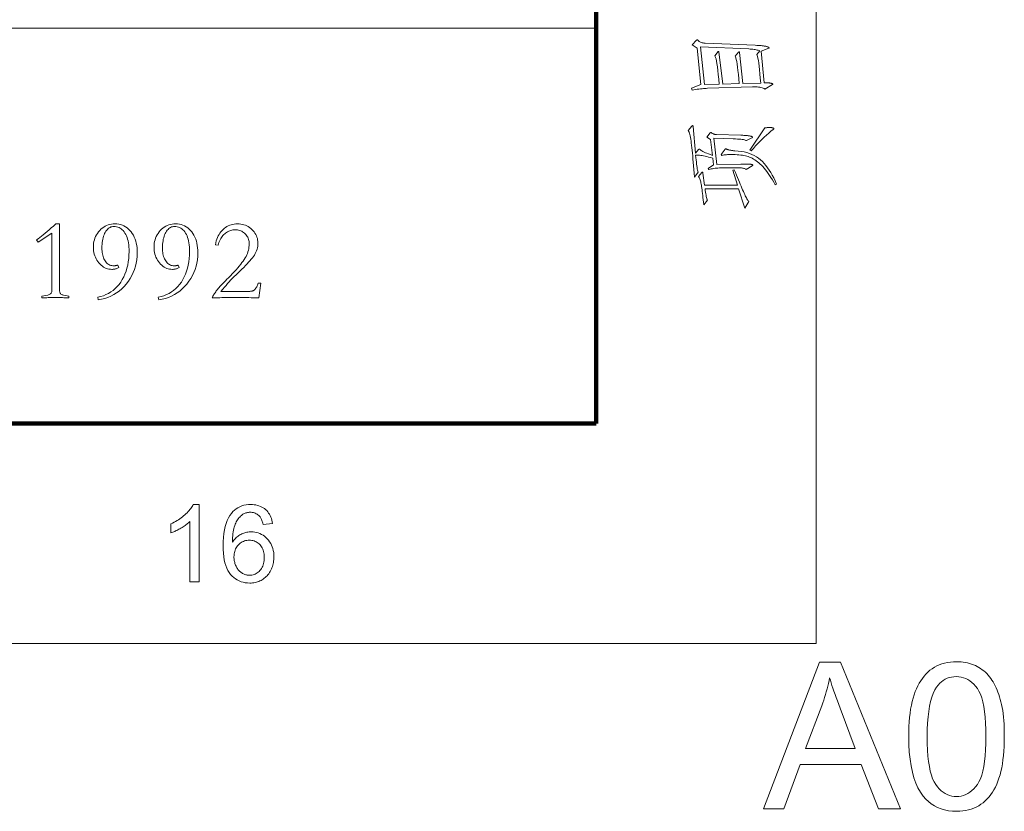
# Model space of a CAD drawing. Extents: x 0 to 1189, y 0 to 841.
# Tile 118 of 129: x 1143 to 1188, y 2 to 38. Entities that reach past the tile are written whole.
import ezdxf

# ---------------------------------------------------------------- set-up
doc = ezdxf.new("R2010")
doc.units = 0

msp = doc.modelspace()

# ---------------------------------------------------------------- linework, layer by layer
at = {"color": 7, "lineweight": 13}
for p, q in [((1179, 10), (1179, 831)), ((1169, 38), (1064, 38)), ((10, 10), (1179, 10))]:
    msp.add_line(p, q, dxfattribs=at)
at = {"color": 7, "lineweight": 100}
for p, q in [((1169, 20), (1169, 821)), ((20, 20), (1169, 20))]:
    msp.add_line(p, q, dxfattribs=at)
at = {"color": 7, "lineweight": 13}
for points in [[(1173.359, 37.234), (1173.563, 37.446), (1173.566, 37.45), (1173.57, 37.453), (1173.573, 37.456), (1173.576, 37.458), (1173.579, 37.46), (1173.582, 37.462), (1173.585, 37.463), (1173.587, 37.464), (1173.59, 37.464), (1173.592, 37.465), (1173.594, 37.464), (1173.597, 37.464), (1173.599, 37.463), (1173.601, 37.462), (1173.603, 37.461), (1173.605, 37.46), (1173.607, 37.458), (1173.609, 37.456), (1173.611, 37.454), (1173.612, 37.451), (1173.632, 37.427), (1173.655, 37.405), (1173.68, 37.386), (1173.709, 37.368), (1173.74, 37.354), (1173.775, 37.341), (1173.812, 37.331), (1173.853, 37.324), (1173.896, 37.318), (1173.943, 37.315), (1176.219, 37.216), (1176.296, 37.212), (1176.367, 37.208), (1176.433, 37.203), (1176.493, 37.198), (1176.547, 37.193), (1176.596, 37.187), (1176.64, 37.181), (1176.678, 37.175), (1176.71, 37.168), (1176.737, 37.161), (1176.76, 37.154), (1176.78, 37.147), (1176.798, 37.14), (1176.814, 37.134), (1176.827, 37.127), (1176.838, 37.121), (1176.846, 37.115), (1176.852, 37.109), (1176.856, 37.104), (1176.857, 37.098), (1176.857, 37.096), (1176.856, 37.094), (1176.855, 37.093), (1176.854, 37.091), (1176.852, 37.089), (1176.85, 37.087), (1176.848, 37.085), (1176.845, 37.084), (1176.842, 37.082), (1176.839, 37.08), (1176.499, 36.94), (1176.63, 35.501), (1176.673, 35.502), (1176.712, 35.503), (1176.75, 35.504), (1176.784, 35.503), (1176.817, 35.502), (1176.846, 35.501), (1176.874, 35.499), (1176.898, 35.496), (1176.921, 35.493), (1176.941, 35.489), (1176.958, 35.485), (1176.974, 35.481), (1176.988, 35.478), (1177, 35.474), (1177.01, 35.47), (1177.018, 35.467), (1177.025, 35.463), (1177.03, 35.46), (1177.032, 35.456), (1177.033, 35.453), (1177.033, 35.45), (1177.033, 35.447), (1177.032, 35.444), (1177.031, 35.442), (1177.03, 35.439), (1177.028, 35.437), (1177.027, 35.434), (1177.025, 35.432), (1177.022, 35.43), (1177.02, 35.428), (1176.667, 35.22), (1176.628, 35.242), (1176.586, 35.26), (1176.539, 35.277), (1176.489, 35.29), (1176.434, 35.302), (1176.375, 35.31), (1176.311, 35.317), (1176.244, 35.32), (1176.172, 35.321), (1176.097, 35.32), (1174.056, 35.256), (1173.998, 35.254), (1173.937, 35.25), (1173.873, 35.246), (1173.807, 35.24), (1173.738, 35.233), (1173.667, 35.224), (1173.593, 35.215), (1173.516, 35.204), (1173.437, 35.192), (1173.354, 35.179), (1173.332, 35.256), (1173.757, 35.424), (1173.581, 37.08)], [(1173.735, 37.139), (1173.916, 35.424), (1174.59, 35.442), (1174.568, 35.676), (1174.546, 35.886), (1174.524, 36.073), (1174.504, 36.238), (1174.484, 36.379), (1174.464, 36.496), (1174.445, 36.591), (1174.426, 36.663), (1174.408, 36.711), (1174.391, 36.736), (1174.54, 36.931), (1174.542, 36.932), (1174.544, 36.934), (1174.546, 36.935), (1174.548, 36.936), (1174.55, 36.937), (1174.552, 36.938), (1174.554, 36.939), (1174.556, 36.939), (1174.558, 36.94), (1174.56, 36.94), (1174.563, 36.939), (1174.565, 36.939), (1174.567, 36.938), (1174.568, 36.937), (1174.57, 36.935), (1174.572, 36.933), (1174.573, 36.931), (1174.574, 36.928), (1174.575, 36.925), (1174.576, 36.922), (1174.748, 35.446), (1175.504, 35.469), (1175.482, 35.69), (1175.461, 35.89), (1175.441, 36.068), (1175.421, 36.224), (1175.402, 36.359), (1175.383, 36.473), (1175.365, 36.565), (1175.347, 36.636), (1175.33, 36.686), (1175.314, 36.713), (1175.472, 36.899), (1175.475, 36.902), (1175.478, 36.905), (1175.48, 36.908), (1175.483, 36.911), (1175.485, 36.913), (1175.488, 36.914), (1175.49, 36.915), (1175.492, 36.916), (1175.495, 36.917), (1175.497, 36.917), (1175.499, 36.917), (1175.501, 36.916), (1175.503, 36.915), (1175.505, 36.913), (1175.507, 36.91), (1175.508, 36.907), (1175.51, 36.904), (1175.511, 36.9), (1175.512, 36.895), (1175.513, 36.89), (1175.662, 35.474), (1176.477, 35.496), (1176.459, 35.72), (1176.441, 35.923), (1176.423, 36.105), (1176.405, 36.266), (1176.387, 36.406), (1176.37, 36.525), (1176.352, 36.623), (1176.335, 36.699), (1176.318, 36.755), (1176.3, 36.79), (1176.436, 36.958), (1176.401, 36.973), (1176.362, 36.986), (1176.32, 36.998), (1176.275, 37.009), (1176.226, 37.019), (1176.173, 37.027), (1176.117, 37.034), (1176.058, 37.04), (1175.995, 37.045), (1175.929, 37.048)], [(1173.345, 33.532), (1173.351, 33.538), (1173.356, 33.544), (1173.36, 33.549), (1173.365, 33.553), (1173.369, 33.556), (1173.372, 33.559), (1173.376, 33.561), (1173.379, 33.563), (1173.381, 33.564), (1173.384, 33.564), (1173.386, 33.564), (1173.388, 33.562), (1173.39, 33.56), (1173.392, 33.558), (1173.394, 33.554), (1173.395, 33.549), (1173.396, 33.544), (1173.398, 33.538), (1173.399, 33.531), (1173.4, 33.523), (1173.508, 32.311), (1173.649, 32.469), (1173.653, 32.473), (1173.657, 32.477), (1173.661, 32.481), (1173.665, 32.484), (1173.668, 32.486), (1173.672, 32.488), (1173.675, 32.49), (1173.678, 32.491), (1173.68, 32.491), (1173.683, 32.492), (1173.685, 32.492), (1173.687, 32.491), (1173.69, 32.49), (1173.693, 32.489), (1173.696, 32.487), (1173.699, 32.485), (1173.702, 32.483), (1173.705, 32.48), (1173.708, 32.477), (1173.712, 32.474), (1173.734, 32.452), (1173.764, 32.43), (1173.801, 32.406), (1173.847, 32.381), (1173.9, 32.355), (1173.961, 32.328), (1174.029, 32.299), (1174.106, 32.269), (1174.19, 32.239), (1174.282, 32.207), (1174.196, 32.931), (1174.029, 33.035), (1174.178, 33.225), (1174.181, 33.229), (1174.183, 33.233), (1174.186, 33.236), (1174.189, 33.239), (1174.192, 33.242), (1174.194, 33.244), (1174.197, 33.245), (1174.2, 33.246), (1174.203, 33.247), (1174.205, 33.247), (1174.208, 33.247), (1174.211, 33.247), (1174.214, 33.246), (1174.217, 33.245), (1174.22, 33.244), (1174.223, 33.242), (1174.226, 33.241), (1174.23, 33.239), (1174.233, 33.236), (1174.237, 33.234), (1174.257, 33.219), (1174.278, 33.206), (1174.3, 33.194), (1174.322, 33.184), (1174.345, 33.175), (1174.369, 33.168), (1174.394, 33.162), (1174.419, 33.157), (1174.445, 33.154), (1174.472, 33.152), (1175.576, 33.121), (1175.624, 33.12), (1175.67, 33.118), (1175.714, 33.116), (1175.755, 33.113), (1175.795, 33.11), (1175.833, 33.107), (1175.868, 33.103), (1175.902, 33.099), (1175.934, 33.094), (1175.963, 33.089), (1175.99, 33.084), (1176.014, 33.078), (1176.036, 33.073), (1176.054, 33.068), (1176.07, 33.064), (1176.083, 33.059), (1176.093, 33.054), (1176.1, 33.05), (1176.104, 33.046), (1176.106, 33.041), (1176.105, 33.037), (1176.104, 33.033), (1176.102, 33.029), (1176.1, 33.026), (1176.097, 33.022), (1176.093, 33.018), (1176.088, 33.014), (1176.083, 33.01), (1176.076, 33.007), (1176.069, 33.003), (1175.83, 32.876), (1175.807, 32.889), (1175.775, 32.901), (1175.736, 32.912), (1175.688, 32.922), (1175.632, 32.931), (1175.567, 32.938), (1175.495, 32.945), (1175.414, 32.95), (1175.325, 32.955), (1175.228, 32.958), (1174.341, 32.985), (1174.477, 31.79), (1175.576, 31.808), (1175.651, 31.809), (1175.719, 31.809), (1175.782, 31.809), (1175.838, 31.809), (1175.887, 31.808), (1175.931, 31.807), (1175.968, 31.805), (1175.999, 31.803), (1176.024, 31.8), (1176.042, 31.797), (1176.057, 31.794), (1176.07, 31.791), (1176.082, 31.788), (1176.092, 31.784), (1176.1, 31.781), (1176.107, 31.778), (1176.112, 31.775), (1176.116, 31.772), (1176.118, 31.769), (1176.119, 31.765), (1176.119, 31.762), (1176.118, 31.759), (1176.116, 31.755), (1176.113, 31.752), (1176.11, 31.748), (1176.106, 31.744), (1176.101, 31.74), (1176.096, 31.736), (1176.09, 31.731), (1176.083, 31.727), (1175.816, 31.56), (1175.796, 31.575), (1175.773, 31.589), (1175.746, 31.601), (1175.716, 31.612), (1175.683, 31.621), (1175.646, 31.628), (1175.605, 31.634), (1175.561, 31.638), (1175.514, 31.64), (1175.463, 31.641), (1174.73, 31.637), (1174.663, 31.636), (1174.597, 31.633), (1174.532, 31.63), (1174.469, 31.624), (1174.406, 31.617), (1174.346, 31.609), (1174.286, 31.599), (1174.228, 31.587), (1174.171, 31.574), (1174.115, 31.56), (1174.088, 31.609), (1174.332, 31.772), (1174.296, 32.08), (1174.199, 32.106), (1174.109, 32.129), (1174.025, 32.149), (1173.948, 32.167), (1173.876, 32.182), (1173.811, 32.194), (1173.752, 32.203), (1173.699, 32.21), (1173.653, 32.214), (1173.612, 32.216), (1173.603, 32.216), (1173.593, 32.216), (1173.583, 32.215), (1173.573, 32.215), (1173.564, 32.215), (1173.554, 32.214), (1173.545, 32.213), (1173.536, 32.213), (1173.526, 32.212), (1173.517, 32.211), (1173.528, 32.1), (1173.539, 31.996), (1173.55, 31.9), (1173.561, 31.812), (1173.572, 31.73), (1173.583, 31.657), (1173.593, 31.591), (1173.604, 31.532), (1173.615, 31.481), (1173.626, 31.437), (1173.468, 31.216), (1173.452, 31.396), (1173.438, 31.569), (1173.423, 31.734), (1173.409, 31.89), (1173.395, 32.039), (1173.382, 32.18), (1173.369, 32.313), (1173.356, 32.438), (1173.344, 32.555), (1173.332, 32.664), (1173.32, 32.765), (1173.307, 32.859), (1173.294, 32.945), (1173.28, 33.023), (1173.265, 33.095), (1173.25, 33.158), (1173.234, 33.214), (1173.218, 33.263), (1173.2, 33.304), (1173.183, 33.338)], [(1176.667, 33.456), (1176.693, 33.459), (1176.717, 33.462), (1176.741, 33.465), (1176.765, 33.467), (1176.787, 33.469), (1176.808, 33.471), (1176.828, 33.472), (1176.848, 33.473), (1176.866, 33.473), (1176.884, 33.474), (1176.901, 33.473), (1176.917, 33.473), (1176.933, 33.472), (1176.948, 33.471), (1176.962, 33.469), (1176.976, 33.467), (1176.989, 33.465), (1177.001, 33.462), (1177.013, 33.459), (1177.024, 33.456), (1177.035, 33.452), (1177.044, 33.448), (1177.052, 33.445), (1177.059, 33.441), (1177.065, 33.438), (1177.07, 33.435), (1177.074, 33.431), (1177.076, 33.428), (1177.078, 33.425), (1177.078, 33.422), (1177.078, 33.418), (1177.077, 33.415), (1177.076, 33.411), (1177.073, 33.408), (1177.071, 33.404), (1177.067, 33.4), (1177.063, 33.396), (1177.058, 33.392), (1177.053, 33.388), (1177.047, 33.383), (1176.943, 33.303), (1176.84, 33.219), (1176.738, 33.132), (1176.637, 33.04), (1176.537, 32.944), (1176.437, 32.844), (1176.338, 32.741), (1176.24, 32.633), (1176.143, 32.521), (1176.047, 32.406), (1175.988, 32.446)], [(1174.676, 32.243), (1174.857, 32.483), (1174.86, 32.487), (1174.864, 32.491), (1174.867, 32.494), (1174.87, 32.497), (1174.873, 32.5), (1174.876, 32.502), (1174.879, 32.503), (1174.881, 32.504), (1174.884, 32.505), (1174.886, 32.505), (1174.888, 32.505), (1174.891, 32.505), (1174.893, 32.504), (1174.896, 32.504), (1174.898, 32.503), (1174.901, 32.502), (1174.903, 32.501), (1174.906, 32.499), (1174.908, 32.498), (1174.911, 32.496), (1174.922, 32.491), (1174.934, 32.485), (1174.947, 32.48), (1174.961, 32.475), (1174.977, 32.47), (1174.994, 32.464), (1175.013, 32.459), (1175.033, 32.454), (1175.054, 32.449), (1175.076, 32.444), (1175.099, 32.439), (1175.122, 32.435), (1175.145, 32.431), (1175.167, 32.428), (1175.19, 32.424), (1175.212, 32.422), (1175.234, 32.419), (1175.256, 32.417), (1175.278, 32.416), (1175.3, 32.415), (1175.446, 32.403), (1175.586, 32.385), (1175.719, 32.36), (1175.845, 32.329), (1175.965, 32.291), (1176.079, 32.246), (1176.186, 32.195), (1176.286, 32.137), (1176.38, 32.072), (1176.468, 32.001), (1176.551, 31.923), (1176.631, 31.837), (1176.71, 31.745), (1176.786, 31.645), (1176.859, 31.539), (1176.93, 31.425), (1176.999, 31.304), (1177.066, 31.176), (1177.13, 31.041), (1177.192, 30.899), (1177.133, 30.867), (1177.07, 30.982), (1177.007, 31.091), (1176.944, 31.194), (1176.882, 31.292), (1176.82, 31.383), (1176.758, 31.469), (1176.697, 31.549), (1176.636, 31.623), (1176.575, 31.692), (1176.515, 31.754), (1176.455, 31.812), (1176.395, 31.865), (1176.335, 31.915), (1176.274, 31.96), (1176.214, 32.002), (1176.154, 32.039), (1176.094, 32.072), (1176.034, 32.102), (1175.974, 32.127), (1175.913, 32.148), (1175.851, 32.166), (1175.786, 32.182), (1175.716, 32.196), (1175.643, 32.209), (1175.566, 32.219), (1175.485, 32.228), (1175.4, 32.234), (1175.312, 32.239), (1175.22, 32.242), (1175.124, 32.243), (1175.071, 32.242), (1175.02, 32.241), (1174.973, 32.24), (1174.927, 32.237), (1174.885, 32.234), (1174.845, 32.23), (1174.808, 32.225), (1174.773, 32.22), (1174.741, 32.214), (1174.712, 32.207)], [(1175.273, 31.555), (1175.324, 31.43), (1175.372, 31.311), (1175.419, 31.197), (1175.463, 31.09), (1175.505, 30.987), (1175.546, 30.89), (1175.584, 30.799), (1175.621, 30.714), (1175.655, 30.634), (1175.687, 30.56), (1175.718, 30.491), (1175.747, 30.427), (1175.775, 30.369), (1175.802, 30.316), (1175.827, 30.269), (1175.851, 30.227), (1175.874, 30.19), (1175.895, 30.158), (1175.915, 30.132), (1175.934, 30.112), (1175.748, 29.804), (1175.472, 30.682), (1173.943, 30.682), (1173.955, 30.6), (1173.967, 30.525), (1173.979, 30.457), (1173.99, 30.395), (1174.002, 30.34), (1174.012, 30.292), (1174.023, 30.25), (1174.032, 30.216), (1174.042, 30.187), (1174.051, 30.166), (1173.884, 29.953), (1173.872, 30.069), (1173.861, 30.179), (1173.85, 30.282), (1173.839, 30.38), (1173.828, 30.472), (1173.818, 30.559), (1173.808, 30.639), (1173.798, 30.713), (1173.789, 30.782), (1173.78, 30.845), (1173.77, 30.902), (1173.76, 30.956), (1173.75, 31.006), (1173.738, 31.052), (1173.726, 31.094), (1173.713, 31.131), (1173.699, 31.165), (1173.684, 31.195), (1173.669, 31.221), (1173.653, 31.243), (1173.793, 31.419), (1173.797, 31.424), (1173.801, 31.429), (1173.804, 31.433), (1173.807, 31.437), (1173.81, 31.44), (1173.813, 31.442), (1173.817, 31.444), (1173.819, 31.445), (1173.822, 31.446), (1173.825, 31.446), (1173.828, 31.446), (1173.83, 31.445), (1173.832, 31.442), (1173.834, 31.439), (1173.836, 31.435), (1173.838, 31.43), (1173.84, 31.424), (1173.841, 31.417), (1173.842, 31.41), (1173.843, 31.401), (1173.92, 30.845), (1175.422, 30.845), (1175.205, 31.532)], [(1145.016, 25.719), (1144.96, 25.722), (1144.903, 25.725), (1144.845, 25.727), (1144.785, 25.729), (1144.724, 25.731), (1144.661, 25.732), (1144.598, 25.733), (1144.532, 25.734), (1144.466, 25.735), (1144.398, 25.735), (1144.33, 25.735), (1144.263, 25.734), (1144.198, 25.733), (1144.134, 25.732), (1144.072, 25.731), (1144.011, 25.729), (1143.951, 25.727), (1143.893, 25.725), (1143.836, 25.722), (1143.78, 25.719), (1143.78, 25.803), (1144.055, 25.851), (1144.09, 25.86), (1144.121, 25.871), (1144.149, 25.885), (1144.173, 25.902), (1144.193, 25.921), (1144.21, 25.943), (1144.223, 25.967), (1144.232, 25.995), (1144.238, 26.024), (1144.24, 26.057), (1144.24, 28.665), (1143.611, 28.258), (1143.537, 28.358), (1143.612, 28.408), (1143.689, 28.464), (1143.769, 28.524), (1143.852, 28.589), (1143.939, 28.659), (1144.028, 28.735), (1144.12, 28.815), (1144.215, 28.901), (1144.313, 28.991), (1144.414, 29.087), (1144.588, 29.087), (1144.588, 26.057), (1144.59, 26.022), (1144.595, 25.991), (1144.605, 25.962), (1144.617, 25.937), (1144.634, 25.914), (1144.654, 25.895), (1144.678, 25.878), (1144.706, 25.864), (1144.738, 25.853), (1144.773, 25.846), (1145.016, 25.803)], [(1147.28, 27.097), (1147.25, 27.082), (1147.22, 27.068), (1147.19, 27.056), (1147.159, 27.046), (1147.128, 27.037), (1147.097, 27.03), (1147.066, 27.025), (1147.034, 27.021), (1147.001, 27.018), (1146.969, 27.018), (1146.902, 27.021), (1146.837, 27.029), (1146.774, 27.044), (1146.712, 27.064), (1146.653, 27.091), (1146.595, 27.123), (1146.538, 27.161), (1146.484, 27.205), (1146.431, 27.255), (1146.38, 27.311), (1146.333, 27.371), (1146.29, 27.433), (1146.252, 27.499), (1146.22, 27.567), (1146.192, 27.639), (1146.17, 27.713), (1146.152, 27.789), (1146.139, 27.869), (1146.132, 27.951), (1146.129, 28.036), (1146.132, 28.124), (1146.141, 28.208), (1146.155, 28.29), (1146.175, 28.369), (1146.201, 28.445), (1146.232, 28.518), (1146.269, 28.589), (1146.312, 28.656), (1146.36, 28.721), (1146.414, 28.783), (1146.473, 28.841), (1146.533, 28.893), (1146.596, 28.938), (1146.662, 28.978), (1146.73, 29.011), (1146.8, 29.038), (1146.873, 29.06), (1146.948, 29.075), (1147.026, 29.084), (1147.106, 29.087), (1147.196, 29.083), (1147.283, 29.072), (1147.365, 29.054), (1147.445, 29.029), (1147.52, 28.996), (1147.593, 28.956), (1147.661, 28.908), (1147.726, 28.854), (1147.787, 28.792), (1147.845, 28.723), (1147.898, 28.648), (1147.946, 28.568), (1147.988, 28.485), (1148.024, 28.397), (1148.055, 28.304), (1148.08, 28.208), (1148.1, 28.107), (1148.114, 28.001), (1148.122, 27.892), (1148.125, 27.778), (1148.12, 27.616), (1148.105, 27.459), (1148.08, 27.306), (1148.045, 27.157), (1148, 27.012), (1147.945, 26.872), (1147.88, 26.736), (1147.806, 26.604), (1147.721, 26.476), (1147.626, 26.352), (1147.523, 26.236), (1147.415, 26.129), (1147.301, 26.033), (1147.182, 25.946), (1147.057, 25.869), (1146.926, 25.803), (1146.789, 25.746), (1146.647, 25.699), (1146.499, 25.662), (1146.346, 25.634), (1146.325, 25.751), (1146.456, 25.781), (1146.581, 25.821), (1146.701, 25.868), (1146.814, 25.925), (1146.922, 25.989), (1147.024, 26.063), (1147.12, 26.145), (1147.21, 26.235), (1147.294, 26.335), (1147.373, 26.442), (1147.444, 26.557), (1147.509, 26.677), (1147.565, 26.802), (1147.614, 26.932), (1147.656, 27.068), (1147.69, 27.209), (1147.716, 27.355), (1147.735, 27.506), (1147.746, 27.663), (1147.75, 27.825), (1147.748, 27.933), (1147.743, 28.035), (1147.733, 28.132), (1147.72, 28.224), (1147.704, 28.312), (1147.684, 28.394), (1147.66, 28.471), (1147.632, 28.543), (1147.6, 28.61), (1147.565, 28.673), (1147.527, 28.729), (1147.486, 28.78), (1147.443, 28.825), (1147.396, 28.863), (1147.348, 28.896), (1147.296, 28.923), (1147.242, 28.944), (1147.185, 28.959), (1147.126, 28.968), (1147.064, 28.971), (1147.016, 28.968), (1146.97, 28.96), (1146.926, 28.947), (1146.884, 28.928), (1146.843, 28.904), (1146.805, 28.874), (1146.768, 28.839), (1146.733, 28.799), (1146.699, 28.753), (1146.668, 28.702), (1146.639, 28.646), (1146.613, 28.587), (1146.59, 28.524), (1146.57, 28.458), (1146.553, 28.389), (1146.539, 28.316), (1146.529, 28.239), (1146.521, 28.159), (1146.516, 28.076), (1146.515, 27.989), (1146.516, 27.917), (1146.521, 27.849), (1146.528, 27.783), (1146.538, 27.72), (1146.552, 27.66), (1146.568, 27.603), (1146.587, 27.549), (1146.609, 27.497), (1146.635, 27.449), (1146.663, 27.403), (1146.693, 27.361), (1146.725, 27.323), (1146.76, 27.29), (1146.796, 27.261), (1146.834, 27.237), (1146.874, 27.217), (1146.916, 27.201), (1146.96, 27.19), (1147.006, 27.183), (1147.053, 27.181), (1147.07, 27.181), (1147.087, 27.182), (1147.105, 27.184), (1147.123, 27.185), (1147.14, 27.188), (1147.158, 27.191), (1147.177, 27.194), (1147.195, 27.198), (1147.214, 27.203), (1147.233, 27.208)], [(1150.036, 27.097), (1150.006, 27.082), (1149.976, 27.068), (1149.946, 27.056), (1149.915, 27.046), (1149.884, 27.037), (1149.853, 27.03), (1149.821, 27.025), (1149.789, 27.021), (1149.757, 27.018), (1149.724, 27.018), (1149.658, 27.021), (1149.593, 27.029), (1149.53, 27.044), (1149.468, 27.064), (1149.408, 27.091), (1149.35, 27.123), (1149.294, 27.161), (1149.24, 27.205), (1149.187, 27.255), (1149.136, 27.311), (1149.088, 27.371), (1149.046, 27.433), (1149.008, 27.499), (1148.975, 27.567), (1148.948, 27.639), (1148.925, 27.713), (1148.908, 27.789), (1148.895, 27.869), (1148.888, 27.951), (1148.885, 28.036), (1148.888, 28.124), (1148.896, 28.208), (1148.911, 28.29), (1148.931, 28.369), (1148.956, 28.445), (1148.988, 28.518), (1149.025, 28.589), (1149.068, 28.656), (1149.116, 28.721), (1149.17, 28.783), (1149.228, 28.841), (1149.289, 28.893), (1149.352, 28.938), (1149.418, 28.978), (1149.486, 29.011), (1149.556, 29.038), (1149.629, 29.06), (1149.704, 29.075), (1149.782, 29.084), (1149.862, 29.087), (1149.952, 29.083), (1150.038, 29.072), (1150.121, 29.054), (1150.2, 29.029), (1150.276, 28.996), (1150.348, 28.956), (1150.417, 28.908), (1150.482, 28.854), (1150.543, 28.792), (1150.601, 28.723), (1150.654, 28.648), (1150.701, 28.568), (1150.743, 28.485), (1150.78, 28.397), (1150.811, 28.304), (1150.836, 28.208), (1150.855, 28.107), (1150.869, 28.001), (1150.878, 27.892), (1150.88, 27.778), (1150.875, 27.616), (1150.861, 27.459), (1150.836, 27.306), (1150.801, 27.157), (1150.756, 27.012), (1150.701, 26.872), (1150.636, 26.736), (1150.561, 26.604), (1150.476, 26.476), (1150.382, 26.352), (1150.279, 26.236), (1150.171, 26.129), (1150.057, 26.033), (1149.937, 25.946), (1149.812, 25.869), (1149.681, 25.803), (1149.545, 25.746), (1149.403, 25.699), (1149.255, 25.662), (1149.102, 25.634), (1149.08, 25.751), (1149.212, 25.781), (1149.337, 25.821), (1149.456, 25.868), (1149.57, 25.925), (1149.678, 25.989), (1149.779, 26.063), (1149.875, 26.145), (1149.966, 26.235), (1150.05, 26.335), (1150.128, 26.442), (1150.2, 26.557), (1150.264, 26.677), (1150.321, 26.802), (1150.37, 26.932), (1150.411, 27.068), (1150.445, 27.209), (1150.472, 27.355), (1150.491, 27.506), (1150.502, 27.663), (1150.506, 27.825), (1150.504, 27.933), (1150.498, 28.035), (1150.489, 28.132), (1150.476, 28.224), (1150.459, 28.312), (1150.439, 28.394), (1150.415, 28.471), (1150.387, 28.543), (1150.356, 28.61), (1150.321, 28.673), (1150.283, 28.729), (1150.242, 28.78), (1150.198, 28.825), (1150.152, 28.863), (1150.103, 28.896), (1150.052, 28.923), (1149.998, 28.944), (1149.941, 28.959), (1149.881, 28.968), (1149.819, 28.971), (1149.772, 28.968), (1149.726, 28.96), (1149.682, 28.947), (1149.64, 28.928), (1149.599, 28.904), (1149.56, 28.874), (1149.523, 28.839), (1149.488, 28.799), (1149.455, 28.753), (1149.424, 28.702), (1149.394, 28.646), (1149.368, 28.587), (1149.345, 28.524), (1149.326, 28.458), (1149.309, 28.389), (1149.295, 28.316), (1149.284, 28.239), (1149.277, 28.159), (1149.272, 28.076), (1149.27, 27.989), (1149.272, 27.917), (1149.276, 27.849), (1149.284, 27.783), (1149.294, 27.72), (1149.307, 27.66), (1149.324, 27.603), (1149.343, 27.549), (1149.365, 27.497), (1149.39, 27.449), (1149.418, 27.403), (1149.449, 27.361), (1149.481, 27.323), (1149.516, 27.29), (1149.552, 27.261), (1149.59, 27.237), (1149.63, 27.217), (1149.672, 27.201), (1149.716, 27.19), (1149.761, 27.183), (1149.809, 27.181), (1149.826, 27.181), (1149.843, 27.182), (1149.86, 27.184), (1149.878, 27.185), (1149.896, 27.188), (1149.914, 27.191), (1149.932, 27.194), (1149.951, 27.198), (1149.969, 27.203), (1149.988, 27.208)], [(1153.657, 25.719), (1153.578, 25.722), (1153.493, 25.725), (1153.401, 25.727), (1153.303, 25.729), (1153.198, 25.731), (1153.087, 25.732), (1152.97, 25.733), (1152.846, 25.734), (1152.717, 25.735), (1152.58, 25.735), (1152.447, 25.735), (1152.32, 25.734), (1152.199, 25.733), (1152.085, 25.732), (1151.976, 25.731), (1151.873, 25.729), (1151.777, 25.727), (1151.687, 25.725), (1151.603, 25.722), (1151.525, 25.719), (1151.545, 25.76), (1151.567, 25.8), (1151.589, 25.841), (1151.613, 25.88), (1151.638, 25.92), (1151.664, 25.958), (1151.691, 25.997), (1151.719, 26.035), (1151.748, 26.072), (1151.778, 26.11), (1151.81, 26.148), (1151.847, 26.19), (1151.886, 26.234), (1151.93, 26.282), (1151.977, 26.333), (1152.028, 26.386), (1152.083, 26.443), (1152.141, 26.503), (1152.203, 26.566), (1152.269, 26.632), (1152.365, 26.729), (1152.455, 26.823), (1152.54, 26.914), (1152.62, 27.002), (1152.694, 27.087), (1152.763, 27.169), (1152.827, 27.248), (1152.885, 27.325), (1152.939, 27.398), (1152.987, 27.469), (1153.03, 27.538), (1153.069, 27.608), (1153.103, 27.677), (1153.132, 27.747), (1153.157, 27.817), (1153.177, 27.887), (1153.193, 27.957), (1153.205, 28.027), (1153.212, 28.098), (1153.214, 28.168), (1153.212, 28.225), (1153.207, 28.28), (1153.198, 28.333), (1153.185, 28.383), (1153.168, 28.431), (1153.148, 28.477), (1153.125, 28.521), (1153.097, 28.562), (1153.066, 28.601), (1153.032, 28.638), (1152.995, 28.672), (1152.955, 28.703), (1152.915, 28.73), (1152.872, 28.753), (1152.828, 28.773), (1152.782, 28.789), (1152.734, 28.802), (1152.685, 28.811), (1152.633, 28.816), (1152.58, 28.818), (1152.528, 28.816), (1152.477, 28.81), (1152.426, 28.801), (1152.377, 28.789), (1152.328, 28.772), (1152.281, 28.752), (1152.234, 28.728), (1152.188, 28.701), (1152.144, 28.67), (1152.1, 28.636), (1152.058, 28.598), (1152.019, 28.557), (1151.982, 28.513), (1151.948, 28.466), (1151.917, 28.416), (1151.888, 28.363), (1151.862, 28.307), (1151.838, 28.248), (1151.817, 28.186), (1151.799, 28.121), (1151.678, 28.142), (1151.696, 28.23), (1151.719, 28.313), (1151.745, 28.393), (1151.775, 28.469), (1151.808, 28.541), (1151.846, 28.608), (1151.886, 28.672), (1151.931, 28.732), (1151.979, 28.787), (1152.031, 28.839), (1152.086, 28.886), (1152.144, 28.928), (1152.203, 28.965), (1152.265, 28.998), (1152.33, 29.025), (1152.396, 29.047), (1152.465, 29.065), (1152.536, 29.077), (1152.61, 29.084), (1152.686, 29.087), (1152.762, 29.084), (1152.835, 29.077), (1152.907, 29.064), (1152.976, 29.046), (1153.042, 29.023), (1153.107, 28.995), (1153.169, 28.962), (1153.228, 28.923), (1153.286, 28.88), (1153.341, 28.831), (1153.392, 28.779), (1153.438, 28.724), (1153.478, 28.668), (1153.513, 28.61), (1153.542, 28.549), (1153.567, 28.487), (1153.586, 28.422), (1153.599, 28.355), (1153.607, 28.287), (1153.61, 28.216), (1153.607, 28.145), (1153.6, 28.074), (1153.587, 28.005), (1153.57, 27.936), (1153.547, 27.868), (1153.52, 27.801), (1153.487, 27.735), (1153.449, 27.67), (1153.407, 27.606), (1153.359, 27.543), (1153.306, 27.478), (1153.249, 27.411), (1153.186, 27.34), (1153.117, 27.267), (1153.044, 27.19), (1152.966, 27.11), (1152.883, 27.027), (1152.794, 26.941), (1152.7, 26.851), (1152.602, 26.759), (1152.546, 26.707), (1152.489, 26.65), (1152.428, 26.588), (1152.365, 26.521), (1152.299, 26.449), (1152.231, 26.372), (1152.16, 26.29), (1152.086, 26.203), (1152.01, 26.111), (1151.931, 26.015), (1153.172, 26.015), (1153.211, 26.015), (1153.247, 26.017), (1153.281, 26.021), (1153.313, 26.026), (1153.343, 26.032), (1153.37, 26.04), (1153.394, 26.049), (1153.417, 26.06), (1153.437, 26.072), (1153.454, 26.086), (1153.47, 26.102), (1153.487, 26.121), (1153.504, 26.144), (1153.521, 26.169), (1153.538, 26.199), (1153.555, 26.231), (1153.573, 26.267), (1153.59, 26.306), (1153.608, 26.349), (1153.626, 26.395), (1153.736, 26.395)], [(1150.946, 12.805), (1150.516, 12.805), (1150.516, 15.543), (1150.484, 15.514), (1150.45, 15.484), (1150.414, 15.455), (1150.377, 15.425), (1150.337, 15.395), (1150.295, 15.366), (1150.252, 15.336), (1150.206, 15.306), (1150.159, 15.277), (1150.109, 15.247), (1150.059, 15.218), (1150.01, 15.191), (1149.963, 15.165), (1149.916, 15.141), (1149.87, 15.118), (1149.825, 15.096), (1149.782, 15.076), (1149.739, 15.058), (1149.697, 15.041), (1149.657, 15.025), (1149.657, 15.441), (1149.728, 15.475), (1149.797, 15.511), (1149.865, 15.549), (1149.931, 15.588), (1149.995, 15.628), (1150.057, 15.67), (1150.117, 15.713), (1150.176, 15.758), (1150.232, 15.804), (1150.287, 15.851), (1150.339, 15.899), (1150.389, 15.947), (1150.435, 15.995), (1150.478, 16.042), (1150.517, 16.089), (1150.554, 16.135), (1150.588, 16.182), (1150.618, 16.228), (1150.645, 16.274), (1150.669, 16.319), (1150.946, 16.319)], [(1154.276, 15.448), (1153.849, 15.414), (1153.837, 15.464), (1153.824, 15.51), (1153.81, 15.554), (1153.796, 15.595), (1153.78, 15.633), (1153.763, 15.668), (1153.745, 15.701), (1153.727, 15.731), (1153.707, 15.758), (1153.687, 15.782), (1153.651, 15.817), (1153.614, 15.848), (1153.575, 15.876), (1153.534, 15.9), (1153.492, 15.92), (1153.448, 15.936), (1153.403, 15.949), (1153.356, 15.959), (1153.307, 15.964), (1153.257, 15.966), (1153.217, 15.965), (1153.177, 15.961), (1153.138, 15.956), (1153.101, 15.948), (1153.064, 15.937), (1153.029, 15.925), (1152.994, 15.91), (1152.961, 15.893), (1152.928, 15.873), (1152.897, 15.851), (1152.857, 15.82), (1152.819, 15.787), (1152.783, 15.75), (1152.748, 15.711), (1152.715, 15.669), (1152.684, 15.625), (1152.655, 15.577), (1152.627, 15.527), (1152.601, 15.475), (1152.577, 15.419), (1152.554, 15.36), (1152.534, 15.296), (1152.517, 15.227), (1152.501, 15.153), (1152.488, 15.075), (1152.477, 14.991), (1152.468, 14.903), (1152.461, 14.81), (1152.457, 14.712), (1152.455, 14.61), (1152.487, 14.656), (1152.52, 14.699), (1152.554, 14.741), (1152.59, 14.779), (1152.627, 14.816), (1152.666, 14.85), (1152.706, 14.881), (1152.747, 14.91), (1152.79, 14.937), (1152.834, 14.961), (1152.88, 14.983), (1152.925, 15.002), (1152.971, 15.019), (1153.017, 15.034), (1153.064, 15.047), (1153.112, 15.057), (1153.159, 15.065), (1153.207, 15.071), (1153.256, 15.074), (1153.305, 15.075), (1153.39, 15.072), (1153.472, 15.063), (1153.551, 15.047), (1153.628, 15.025), (1153.703, 14.996), (1153.775, 14.961), (1153.844, 14.92), (1153.911, 14.873), (1153.975, 14.819), (1154.037, 14.759), (1154.094, 14.694), (1154.145, 14.625), (1154.191, 14.553), (1154.23, 14.476), (1154.263, 14.396), (1154.29, 14.313), (1154.311, 14.226), (1154.327, 14.134), (1154.336, 14.04), (1154.339, 13.941), (1154.337, 13.876), (1154.333, 13.811), (1154.326, 13.748), (1154.316, 13.685), (1154.303, 13.624), (1154.287, 13.563), (1154.269, 13.503), (1154.248, 13.444), (1154.224, 13.386), (1154.197, 13.329), (1154.167, 13.274), (1154.135, 13.221), (1154.102, 13.171), (1154.066, 13.124), (1154.028, 13.079), (1153.988, 13.037), (1153.946, 12.998), (1153.901, 12.961), (1153.855, 12.927), (1153.806, 12.896), (1153.756, 12.867), (1153.704, 12.841), (1153.651, 12.819), (1153.597, 12.799), (1153.541, 12.783), (1153.484, 12.769), (1153.426, 12.759), (1153.366, 12.751), (1153.305, 12.747), (1153.243, 12.745), (1153.137, 12.749), (1153.036, 12.761), (1152.938, 12.781), (1152.845, 12.808), (1152.755, 12.844), (1152.669, 12.887), (1152.588, 12.939), (1152.51, 12.998), (1152.436, 13.065), (1152.367, 13.14), (1152.302, 13.224), (1152.245, 13.319), (1152.194, 13.424), (1152.15, 13.538), (1152.112, 13.663), (1152.082, 13.799), (1152.058, 13.944), (1152.041, 14.1), (1152.031, 14.266), (1152.028, 14.443), (1152.031, 14.64), (1152.042, 14.826), (1152.061, 15.002), (1152.088, 15.166), (1152.121, 15.319), (1152.162, 15.461), (1152.211, 15.592), (1152.267, 15.712), (1152.331, 15.82), (1152.402, 15.918), (1152.47, 15.994), (1152.542, 16.063), (1152.619, 16.123), (1152.7, 16.175), (1152.786, 16.219), (1152.876, 16.255), (1152.971, 16.283), (1153.071, 16.303), (1153.175, 16.315), (1153.283, 16.319), (1153.364, 16.317), (1153.443, 16.31), (1153.518, 16.298), (1153.59, 16.282), (1153.659, 16.261), (1153.725, 16.236), (1153.788, 16.206), (1153.849, 16.171), (1153.906, 16.132), (1153.96, 16.088), (1154.011, 16.04), (1154.057, 15.988), (1154.099, 15.933), (1154.137, 15.874), (1154.171, 15.812), (1154.201, 15.746), (1154.226, 15.677), (1154.247, 15.604), (1154.264, 15.528)], [(1152.522, 13.939), (1152.523, 13.895), (1152.526, 13.851), (1152.53, 13.807), (1152.537, 13.764), (1152.545, 13.722), (1152.556, 13.679), (1152.568, 13.637), (1152.582, 13.596), (1152.598, 13.555), (1152.616, 13.514), (1152.636, 13.474), (1152.657, 13.437), (1152.679, 13.401), (1152.703, 13.367), (1152.729, 13.335), (1152.756, 13.305), (1152.785, 13.277), (1152.815, 13.251), (1152.847, 13.227), (1152.88, 13.205), (1152.914, 13.185), (1152.948, 13.167), (1152.983, 13.151), (1153.018, 13.137), (1153.054, 13.125), (1153.089, 13.116), (1153.125, 13.108), (1153.162, 13.103), (1153.198, 13.1), (1153.236, 13.099), (1153.289, 13.101), (1153.341, 13.107), (1153.392, 13.118), (1153.441, 13.134), (1153.489, 13.153), (1153.535, 13.178), (1153.579, 13.206), (1153.622, 13.239), (1153.664, 13.276), (1153.703, 13.318), (1153.741, 13.364), (1153.774, 13.412), (1153.803, 13.464), (1153.829, 13.519), (1153.85, 13.577), (1153.868, 13.639), (1153.882, 13.703), (1153.891, 13.77), (1153.897, 13.841), (1153.899, 13.915), (1153.897, 13.986), (1153.892, 14.054), (1153.882, 14.119), (1153.868, 14.181), (1153.851, 14.239), (1153.83, 14.295), (1153.805, 14.348), (1153.776, 14.397), (1153.743, 14.444), (1153.706, 14.487), (1153.666, 14.527), (1153.625, 14.562), (1153.581, 14.593), (1153.535, 14.621), (1153.487, 14.644), (1153.438, 14.662), (1153.386, 14.677), (1153.332, 14.687), (1153.277, 14.694), (1153.219, 14.696), (1153.161, 14.694), (1153.106, 14.687), (1153.052, 14.677), (1153, 14.662), (1152.95, 14.644), (1152.901, 14.621), (1152.854, 14.593), (1152.809, 14.562), (1152.766, 14.527), (1152.725, 14.487), (1152.686, 14.444), (1152.652, 14.398), (1152.621, 14.35), (1152.595, 14.299), (1152.573, 14.245), (1152.554, 14.189), (1152.54, 14.131), (1152.53, 14.069), (1152.524, 14.005)], [(1176.596, 2.473), (1179.156, 9.139), (1180.106, 9.139), (1182.835, 2.473), (1181.83, 2.473), (1181.052, 4.492), (1178.265, 4.492), (1177.533, 2.473)], [(1183.207, 5.761), (1183.21, 5.993), (1183.217, 6.215), (1183.229, 6.429), (1183.246, 6.633), (1183.268, 6.828), (1183.295, 7.013), (1183.327, 7.19), (1183.363, 7.357), (1183.404, 7.515), (1183.451, 7.664), (1183.502, 7.805), (1183.557, 7.939), (1183.618, 8.067), (1183.683, 8.188), (1183.753, 8.302), (1183.828, 8.41), (1183.907, 8.511), (1183.991, 8.606), (1184.08, 8.694), (1184.174, 8.776), (1184.272, 8.85), (1184.375, 8.916), (1184.484, 8.975), (1184.597, 9.026), (1184.715, 9.069), (1184.839, 9.104), (1184.967, 9.132), (1185.1, 9.151), (1185.238, 9.163), (1185.381, 9.167), (1185.487, 9.165), (1185.59, 9.158), (1185.691, 9.147), (1185.789, 9.132), (1185.885, 9.113), (1185.977, 9.089), (1186.068, 9.061), (1186.155, 9.028), (1186.24, 8.992), (1186.322, 8.951), (1186.402, 8.906), (1186.478, 8.857), (1186.552, 8.804), (1186.623, 8.747), (1186.692, 8.687), (1186.757, 8.623), (1186.82, 8.555), (1186.879, 8.483), (1186.936, 8.407), (1186.991, 8.328), (1187.042, 8.245), (1187.092, 8.158), (1187.139, 8.068), (1187.183, 7.974), (1187.226, 7.876), (1187.266, 7.776), (1187.304, 7.671), (1187.34, 7.563), (1187.373, 7.452), (1187.404, 7.337), (1187.433, 7.216), (1187.458, 7.087), (1187.481, 6.949), (1187.5, 6.804), (1187.517, 6.65), (1187.53, 6.489), (1187.541, 6.319), (1187.548, 6.141), (1187.553, 5.955), (1187.554, 5.761), (1187.552, 5.531), (1187.545, 5.31), (1187.533, 5.098), (1187.516, 4.895), (1187.494, 4.701), (1187.468, 4.516), (1187.436, 4.34), (1187.4, 4.173), (1187.359, 4.016), (1187.313, 3.867), (1187.263, 3.726), (1187.208, 3.592), (1187.147, 3.464), (1187.082, 3.343), (1187.013, 3.228), (1186.938, 3.12), (1186.859, 3.019), (1186.775, 2.923), (1186.686, 2.835), (1186.593, 2.753), (1186.494, 2.678), (1186.391, 2.611), (1186.282, 2.552), (1186.169, 2.501), (1186.05, 2.458), (1185.926, 2.423), (1185.797, 2.395), (1185.664, 2.375), (1185.525, 2.364), (1185.381, 2.36), (1185.192, 2.367), (1185.012, 2.387), (1184.84, 2.422), (1184.676, 2.47), (1184.52, 2.533), (1184.373, 2.609), (1184.234, 2.698), (1184.103, 2.802), (1183.981, 2.92), (1183.867, 3.051), (1183.741, 3.228), (1183.629, 3.426), (1183.531, 3.644), (1183.445, 3.884), (1183.372, 4.144), (1183.313, 4.426), (1183.267, 4.728), (1183.234, 5.052), (1183.214, 5.396)], [(1178.519, 5.211), (1180.779, 5.211), (1180.084, 7.057), (1180.022, 7.222), (1179.963, 7.381), (1179.907, 7.535), (1179.855, 7.682), (1179.806, 7.823), (1179.76, 7.958), (1179.718, 8.088), (1179.679, 8.211), (1179.643, 8.328), (1179.611, 8.439), (1179.584, 8.311), (1179.556, 8.183), (1179.525, 8.055), (1179.492, 7.928), (1179.457, 7.8), (1179.42, 7.673), (1179.381, 7.546), (1179.34, 7.419), (1179.297, 7.292), (1179.251, 7.166)], [(1184.049, 5.761), (1184.052, 5.444), (1184.064, 5.148), (1184.083, 4.875), (1184.11, 4.623), (1184.145, 4.394), (1184.187, 4.186), (1184.237, 4.001), (1184.295, 3.837), (1184.36, 3.696), (1184.433, 3.576), (1184.511, 3.473), (1184.594, 3.38), (1184.68, 3.299), (1184.769, 3.228), (1184.862, 3.169), (1184.959, 3.12), (1185.059, 3.082), (1185.163, 3.054), (1185.27, 3.038), (1185.381, 3.033), (1185.492, 3.038), (1185.599, 3.055), (1185.703, 3.082), (1185.803, 3.12), (1185.9, 3.169), (1185.993, 3.229), (1186.082, 3.3), (1186.168, 3.382), (1186.25, 3.475), (1186.329, 3.578), (1186.402, 3.698), (1186.467, 3.84), (1186.525, 4.004), (1186.575, 4.189), (1186.617, 4.397), (1186.652, 4.626), (1186.679, 4.877), (1186.698, 5.15), (1186.709, 5.444), (1186.713, 5.761), (1186.709, 6.079), (1186.698, 6.375), (1186.679, 6.649), (1186.652, 6.901), (1186.617, 7.131), (1186.575, 7.338), (1186.525, 7.524), (1186.467, 7.687), (1186.402, 7.829), (1186.329, 7.948), (1186.25, 8.051), (1186.168, 8.143), (1186.081, 8.224), (1185.991, 8.294), (1185.898, 8.354), (1185.8, 8.403), (1185.699, 8.44), (1185.593, 8.468), (1185.484, 8.484), (1185.372, 8.489), (1185.261, 8.484), (1185.155, 8.47), (1185.054, 8.446), (1184.957, 8.413), (1184.865, 8.37), (1184.777, 8.317), (1184.694, 8.255), (1184.615, 8.184), (1184.541, 8.102), (1184.472, 8.012), (1184.391, 7.88), (1184.319, 7.727), (1184.256, 7.553), (1184.201, 7.359), (1184.154, 7.144), (1184.116, 6.909), (1184.087, 6.653), (1184.066, 6.376), (1184.053, 6.079)]]:
    msp.add_lwpolyline(points, close=True, dxfattribs=at)

doc.saveas('drawing.dxf')
